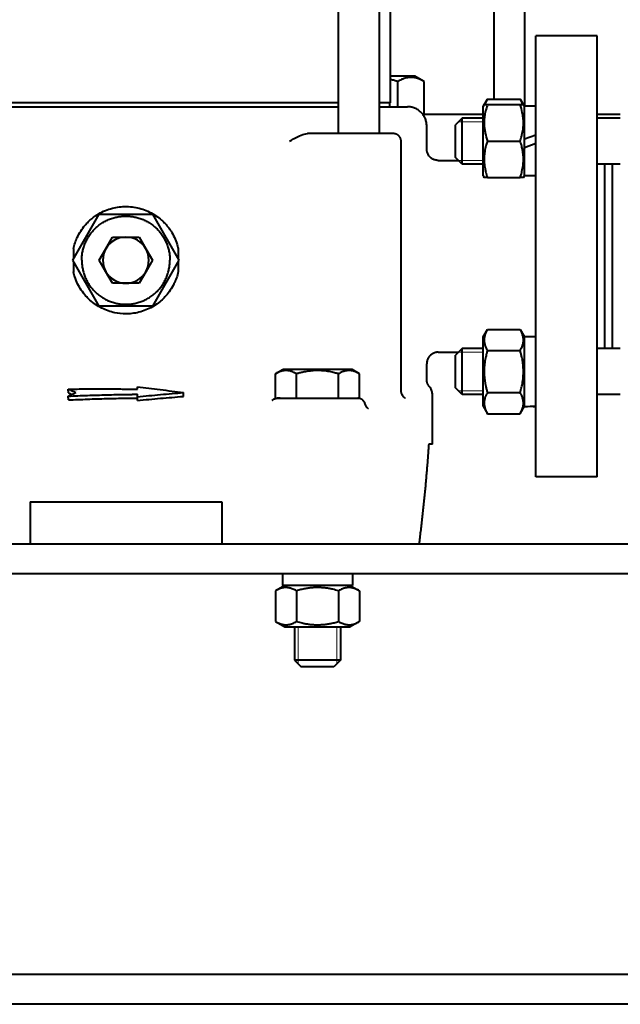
# Model space of a CAD drawing. Header units: millimetres. Extents: x -4428 to 3866, y -3426 to 3855.
# Tile 80 of 191: x -1317 to -1160, y 556 to 812. Entities that reach past the tile are written whole.
import ezdxf

# ---------------------------------------------------------------- set-up
doc = ezdxf.new("R2010")
doc.units = ezdxf.units.MM
doc.linetypes.add('K5LT_BASIC', pattern=[0])
doc.linetypes.add('K5LT_THIN', pattern=[0])
doc.layers.add('Системный слой', color=7, linetype='Continuous')

# ---------------------------------------------------------------- blocks, each defined once
blk = doc.blocks.new('U0')
at = {"layer": 'Системный слой', "color": 150, "linetype": 'K5LT_BASIC', "lineweight": 40, "true_color": 0x0080ff}
for p, q in [((-1193.34, 1176.5), (-1193.34, 791.59)), ((-1185.34, 1176.5), (-1185.34, 789.72)), ((-1233.88, 782.57), (-1233.88, 1088.57)), ((-1223.18, 782.57), (-1223.18, 1088.57)), ((-1220.34, 1078.57), (-1220.34, 790.57)), ((-1182.34, 693.07), (-1182.34, 808.07)), ((-1166.34, 808.07), (-1182.34, 808.07)), ((-1168.84, 808.07), (-1179.84, 808.07)), ((-1179.84, 808.07), (-1179.84, 808.07)), ((-1166.34, 693.07), (-1166.34, 808.07)), ((-1213.94, 797.57), (-1220.34, 797.57)), ((-1218.41, 789.57), (-1218.41, 796.15)), ((-1211.48, 796.15), (-1213.94, 797.57)), ((-1211.48, 787.57), (-1211.48, 796.15)), ((-1196.14, 789.65), (-1195.01, 791.59)), ((-1195.01, 791.59), (-1186.46, 791.59)), ((-1186.46, 791.59), (-1185.34, 789.65)), ((-1233.88, 790.57), (-1344.8, 790.57)), ((-1320.92, 789.57), (-1257.75, 789.57)), ((-1257.75, 789.57), (-1246.9, 789.57)), ((-1246.9, 789.57), (-1244.19, 789.57)), ((-1244.19, 789.57), (-1233.88, 789.57)), ((-1220.34, 790.57), (-1223.18, 790.57)), ((-1223.18, 789.57), (-1222.97, 789.57)), ((-1222.97, 789.57), (-1215.84, 789.57)), ((-1220.59, 790.57), (-1220.59, 789.57)), ((-1196.14, 789.65), (-1195.86, 790.12)), ((-1196.14, 771.6), (-1196.14, 789.65)), ((-1195.86, 790.12), (-1195.01, 790.12)), ((-1195.01, 790.12), (-1186.46, 790.12)), ((-1186.46, 790.12), (-1185.61, 790.12)), ((-1185.61, 790.12), (-1185.34, 789.65)), ((-1185.34, 781.2), (-1185.34, 789.72)), ((-1182.34, 789.72), (-1185.34, 789.72)), ((-1196.14, 787.57), (-1211.84, 787.57)), ((-1201.59, 786.62), (-1203.34, 784.87)), ((-1196.14, 786.62), (-1201.59, 786.62)), ((-1201.59, 780.62), (-1201.59, 786.62)), ((-1160.34, 787.57), (-1166.34, 787.57)), ((-1160.34, 786.62), (-1166.34, 786.62)), ((-1210.84, 778.57), (-1210.84, 784.57)), ((-1203.34, 780.62), (-1203.34, 784.87)), ((-1238.56, 782.57), (-1241.96, 782.57)), ((-1230.85, 782.57), (-1238.56, 782.57)), ((-1219.53, 782.57), (-1230.85, 782.57)), ((-1217.53, 715.69), (-1217.53, 780.57)), ((-1203.34, 776.37), (-1203.34, 780.62)), ((-1201.59, 774.62), (-1201.59, 780.62)), ((-1195.01, 780.62), (-1186.46, 780.62)), ((-1185.34, 781.2), (-1182.34, 782.29)), ((-1185.34, 778.96), (-1185.34, 781.2)), ((-1185.34, 778.96), (-1182.34, 780.05)), ((-1185.34, 771.52), (-1185.34, 778.96)), ((-1207.84, 775.57), (-1202.53, 775.57)), ((-1201.59, 774.62), (-1203.34, 776.37)), ((-1196.14, 774.62), (-1201.59, 774.62)), ((-1160.34, 774.62), (-1166.34, 774.62)), ((-1164.34, 750.57), (-1164.34, 774.62)), ((-1162.34, 750.57), (-1162.34, 774.62)), ((-1196.14, 771.6), (-1195.86, 771.12)), ((-1195.01, 771.12), (-1195.86, 771.12)), ((-1195.01, 771.12), (-1186.46, 771.12)), ((-1185.61, 771.12), (-1186.46, 771.12)), ((-1185.61, 771.12), (-1185.34, 771.6)), ((-1182.34, 771.52), (-1185.34, 771.52)), ((-1303.19, 749.58), (-1296.27, 761.56)), ((-1296.27, 761.56), (-1296.25, 761.57)), ((-1296.25, 761.57), (-1282.42, 761.57)), ((-1282.42, 761.57), (-1282.4, 761.56)), ((-1282.4, 761.56), (-1275.49, 749.58)), ((-1294.53, 752.57), (-1292.8, 755.57)), ((-1292.8, 755.57), (-1289.34, 755.57)), ((-1289.34, 755.57), (-1285.87, 755.57)), ((-1285.87, 755.57), (-1284.14, 752.57)), ((-1303.01, 752.58), (-1303.01, 749.89)), ((-1296.26, 749.57), (-1294.53, 752.57)), ((-1284.14, 752.57), (-1282.41, 749.57)), ((-1275.66, 752.58), (-1275.66, 749.89)), ((-1303.19, 749.57), (-1303.19, 749.58)), ((-1303.19, 749.57), (-1303.19, 749.56)), ((-1296.27, 737.58), (-1303.19, 749.56)), ((-1294.53, 746.57), (-1296.26, 749.57)), ((-1282.41, 749.57), (-1284.14, 746.57)), ((-1275.49, 749.56), (-1282.4, 737.58)), ((-1275.49, 749.58), (-1275.49, 749.57)), ((-1275.49, 749.56), (-1275.49, 749.57)), ((-1164.34, 726.52), (-1164.34, 750.57)), ((-1162.34, 726.52), (-1162.34, 750.57)), ((-1303.01, 749.26), (-1303.01, 746.57)), ((-1275.66, 749.26), (-1275.66, 746.57)), ((-1292.8, 743.57), (-1294.53, 746.57)), ((-1284.14, 746.57), (-1285.87, 743.57)), ((-1289.34, 743.57), (-1292.8, 743.57)), ((-1285.87, 743.57), (-1289.34, 743.57)), ((-1296.27, 737.58), (-1296.25, 737.57)), ((-1282.42, 737.57), (-1296.25, 737.57)), ((-1282.42, 737.57), (-1282.4, 737.58)), ((-1196.14, 729.55), (-1195.01, 731.49)), ((-1196.14, 725.03), (-1196.14, 729.55)), ((-1195.01, 731.49), (-1186.46, 731.49)), ((-1186.46, 731.49), (-1185.34, 729.55)), ((-1182.34, 729.62), (-1185.34, 729.62)), ((-1185.34, 711.44), (-1185.34, 729.62)), ((-1201.59, 726.52), (-1203.34, 724.77)), ((-1196.14, 726.52), (-1201.59, 726.52)), ((-1201.59, 714.52), (-1201.59, 726.52)), ((-1160.34, 726.52), (-1166.34, 726.52)), ((-1207.84, 725.57), (-1202.53, 725.57)), ((-1203.34, 716.27), (-1203.34, 724.77)), ((-1196.14, 711.5), (-1196.14, 725.03)), ((-1195.01, 726.01), (-1186.46, 726.01)), ((-1210.84, 718.51), (-1210.84, 722.57)), ((-1210.84, 722.57), (-1210.84, 722.57)), ((-1250.31, 719.95), (-1248.36, 721.07)), ((-1250.31, 713.57), (-1250.31, 719.95)), ((-1230.31, 721.07), (-1248.36, 721.07)), ((-1244.82, 713.57), (-1244.82, 719.95)), ((-1233.85, 713.57), (-1233.85, 719.95)), ((-1228.37, 719.95), (-1230.31, 721.07)), ((-1228.37, 713.57), (-1228.37, 719.95)), ((-1286.33, 715.91), (-1286.33, 716.56)), ((-1286.33, 715.91), (-1286.33, 716.56)), ((-1201.59, 714.52), (-1203.34, 716.27)), ((-1304.34, 714.97), (-1304.37, 715.95)), ((-1304.34, 713.14), (-1304.37, 714.12)), ((-1286.34, 713.63), (-1286.33, 714.61)), ((-1286.34, 712.98), (-1286.33, 713.96)), ((-1286.34, 712.98), (-1286.34, 713.63)), ((-1286.33, 713.96), (-1286.33, 714.61)), ((-1274.34, 714.05), (-1274.31, 715.04)), ((-1217.53, 715.69), (-1217.53, 715.69)), ((-1209.34, 701.57), (-1209.34, 714.35)), ((-1196.14, 714.52), (-1201.59, 714.52)), ((-1195.01, 715.04), (-1186.46, 715.04)), ((-1160.34, 714.52), (-1166.34, 714.52)), ((-1251.04, 713.17), (-1251.04, 713.17)), ((-1250.31, 713.57), (-1249.11, 713.57)), ((-1249.11, 713.57), (-1249.84, 713.57)), ((-1249.11, 713.57), (-1228.84, 713.57)), ((-1244.82, 713.57), (-1233.85, 713.57)), ((-1233.85, 713.57), (-1231.25, 713.57)), ((-1228.84, 713.57), (-1228.37, 713.57)), ((-1226.91, 712.1), (-1226.91, 712.1)), ((-1226.91, 712.1), (-1226.91, 712.1)), ((-1216.51, 713.59), (-1216.51, 713.59)), ((-1216.51, 713.59), (-1216.51, 713.59)), ((-1216.51, 713.59), (-1216.51, 713.59)), ((-1216.51, 713.59), (-1216.51, 713.59)), ((-1196.14, 711.5), (-1195.01, 709.55)), ((-1196.14, 711.5), (-1195.86, 711.02)), ((-1186.46, 709.55), (-1185.34, 711.5)), ((-1185.61, 711.02), (-1185.34, 711.5)), ((-1195.01, 709.55), (-1186.46, 709.55)), ((-1209.34, 701.57), (-1210.32, 701.57)), ((-1166.34, 693.07), (-1182.34, 693.07)), ((-1168.84, 693.07), (-1179.84, 693.07)), ((-1179.84, 693.07), (-1179.84, 693.07)), ((-1314.34, 686.57), (-1264.34, 686.57)), ((-1314.34, 686.57), (-1314.34, 675.57)), ((-1264.34, 686.57), (-1264.34, 675.57)), ((-389.34, 675.57), (-1389.34, 675.57)), ((-389.34, 667.77), (-1389.34, 667.77)), ((-1230.24, 667.77), (-1248.44, 667.77)), ((-1248.44, 667.77), (-1248.44, 664.77)), ((-1230.24, 667.77), (-1230.24, 664.77)), ((-1247.89, 664.77), (-1250.31, 663.38)), ((-1250.31, 663.38), (-1250.31, 655.37)), ((-1230.24, 664.77), (-1248.44, 664.77)), ((-1244.82, 663.38), (-1244.82, 655.37)), ((-1233.85, 663.38), (-1233.85, 655.37)), ((-1230.79, 664.77), (-1228.37, 663.38)), ((-1228.37, 663.38), (-1228.37, 655.37)), ((-1250.31, 655.37), (-1247.89, 653.97)), ((-1228.37, 655.37), (-1230.79, 653.97)), ((-1247.89, 653.97), (-1230.79, 653.97)), ((-1245.34, 653.97), (-1245.34, 645.32)), ((-1233.34, 653.97), (-1233.34, 645.32)), ((-1239.34, 645.32), (-1245.34, 645.32)), ((-1245.34, 645.32), (-1243.59, 643.57)), ((-1233.34, 645.32), (-1239.34, 645.32)), ((-1233.34, 645.32), (-1235.09, 643.57)), ((-1239.34, 643.57), (-1243.59, 643.57)), ((-1235.09, 643.57), (-1239.34, 643.57)), ((-389.34, 563.37), (-1389.34, 563.37)), ((-389.34, 555.57), (-1389.34, 555.57))]:
    blk.add_line(p, q, dxfattribs=at)
at = {"layer": 'Системный слой', "color": 7, "linetype": 'K5LT_THIN', "lineweight": 20}
for p, q in [((-1201.59, 785.68), (-1202.53, 785.68)), ((-1196.14, 785.68), (-1201.59, 785.68)), ((-1201.59, 775.57), (-1202.53, 775.57)), ((-1196.14, 775.57), (-1201.59, 775.57)), ((-1201.59, 725.57), (-1202.53, 725.57)), ((-1196.14, 725.57), (-1201.59, 725.57)), ((-1201.59, 715.47), (-1202.53, 715.47)), ((-1196.14, 715.47), (-1201.59, 715.47)), ((-1244.39, 653.97), (-1244.39, 645.32)), ((-1234.28, 653.97), (-1234.28, 645.32)), ((-1244.39, 645.32), (-1244.39, 644.38)), ((-1234.28, 645.32), (-1234.28, 644.38))]:
    blk.add_line(p, q, dxfattribs=at)
at = {"layer": 'Системный слой', "color": 150, "linetype": 'K5LT_BASIC', "lineweight": 40, "true_color": 0x0080ff}
for start, end in [(90, 150), (30, 90), (150, 210), (330, 30), (210, 270), (270, 330)]:
    blk.add_arc((-1289.34, 749.57), 6, start, end, dxfattribs=at)
for centre, start_param, end_param in [((-1186.91, 720.52), 1.633632, 1.754615), ((-1180.77, 720.52), 1.447696, 1.50796)]:
    blk.add_ellipse(centre, major_axis=(-25, 0), ratio=0.36397, start_param=start_param, end_param=end_param, dxfattribs=at)
for points, knots in [([(-1218.41, 796.15), (-1218.47, 796.17), (-1218.61, 796.21), (-1218.91, 796.3), (-1219.3, 796.4), (-1219.8, 796.53), (-1220.15, 796.61), (-1220.34, 796.65)], [0, 0, 0, 0, 0.573145, 1.432862, 2.865724, 4.41636, 6.226892, 6.226892, 6.226892, 6.226892]), ([(-1211.48, 796.15), (-1211.79, 796.33), (-1212.29, 796.59), (-1212.96, 796.87), (-1213.48, 797.03), (-1213.96, 797.14), (-1214.4, 797.2), (-1214.84, 797.23), (-1215.24, 797.22), (-1215.69, 797.18), (-1216.17, 797.09), (-1216.77, 796.92), (-1217.52, 796.63), (-1218.08, 796.34), (-1218.41, 796.15)], [0, 0, 0, 0, 2.031939, 3.311633, 4.396645, 5.423589, 6.350589, 7.262712, 8.209919, 8.934797, 10.132776, 11.301719, 12.813416, 15, 15, 15, 15]), ([(-1195.01, 791.59), (-1195.1, 791.44), (-1195.25, 791.18), (-1195.48, 790.69), (-1195.6, 790.35), (-1195.67, 790.12)], [0, 0, 0, 0, 1.918281, 3.26766, 6, 6, 6, 6]), ([(-1185.8, 790.12), (-1185.85, 790.28), (-1185.94, 790.55), (-1186.16, 791.04), (-1186.33, 791.37), (-1186.46, 791.59)], [0, 0, 0, 0, 1.912507, 3.220306, 6, 6, 6, 6]), ([(-1195.01, 790.12), (-1195.14, 789.73), (-1195.31, 789.19), (-1195.51, 788.39), (-1195.65, 787.74), (-1195.76, 787.03), (-1195.82, 786.39), (-1195.86, 785.81), (-1195.87, 785.26), (-1195.85, 784.8), (-1195.82, 784.28), (-1195.75, 783.6), (-1195.52, 782.31), (-1195.24, 781.29), (-1195.01, 780.62)], [0, 0, 0, 0, 1.905023, 2.606895, 3.844333, 4.968544, 5.957069, 6.813299, 7.701429, 8.533187, 8.934797, 10.132776, 11.738547, 15, 15, 15, 15]), ([(-1186.46, 780.62), (-1186.33, 781.02), (-1186.16, 781.56), (-1185.96, 782.36), (-1185.83, 783.01), (-1185.71, 783.72), (-1185.65, 784.35), (-1185.61, 784.94), (-1185.61, 785.49), (-1185.62, 785.95), (-1185.66, 786.47), (-1185.73, 787.15), (-1185.95, 788.44), (-1186.24, 789.45), (-1186.46, 790.12)], [0, 0, 0, 0, 1.905023, 2.606895, 3.844333, 4.968544, 5.957069, 6.813299, 7.701429, 8.533187, 8.934797, 10.132776, 11.738547, 15, 15, 15, 15]), ([(-1246.62, 780.57), (-1246.62, 780.57), (-1246.61, 780.58), (-1245.92, 780.98), (-1245.22, 781.39), (-1243.89, 782.06), (-1243.31, 782.31), (-1242.48, 782.53), (-1242.21, 782.57), (-1241.96, 782.57)], [-0.0012519, -0.0012519, -0.0012519, -0.0012519, 0, 0, 0.2404319, 0.2404319, 0.4679491, 0.4679491, 0.6035136, 0.6035136, 0.6035136, 0.6035136]), ([(-1195.01, 780.62), (-1195.12, 780.3), (-1195.29, 779.76), (-1195.5, 778.96), (-1195.65, 778.24), (-1195.74, 777.64), (-1195.8, 777.11), (-1195.85, 776.57), (-1195.87, 775.9), (-1195.85, 775.35), (-1195.82, 774.78), (-1195.76, 774.19), (-1195.62, 773.37), (-1195.39, 772.34), (-1195.16, 771.57), (-1195.01, 771.12)], [0, 0, 0, 0, 1.679816, 2.780687, 4.100621, 5.29978, 5.785161, 6.773962, 7.999819, 9.102067, 9.530451, 10.806592, 12.055167, 13.667644, 16, 16, 16, 16]), ([(-1186.46, 771.12), (-1186.35, 771.45), (-1186.18, 771.99), (-1185.98, 772.79), (-1185.83, 773.51), (-1185.73, 774.11), (-1185.67, 774.64), (-1185.62, 775.18), (-1185.6, 775.85), (-1185.62, 776.4), (-1185.66, 776.97), (-1185.72, 777.56), (-1185.85, 778.38), (-1186.08, 779.41), (-1186.31, 780.17), (-1186.46, 780.62)], [0, 0, 0, 0, 1.679816, 2.780687, 4.100621, 5.29978, 5.785161, 6.773962, 7.999819, 9.102067, 9.530451, 10.806592, 12.055167, 13.667644, 16, 16, 16, 16]), ([(-1207.84, 775.57), (-1207.89, 775.57), (-1207.94, 775.57), (-1208.09, 775.58), (-1208.19, 775.59), (-1208.43, 775.63), (-1208.56, 775.66), (-1208.83, 775.74), (-1208.96, 775.79), (-1209.22, 775.91), (-1209.35, 775.98), (-1209.59, 776.13), (-1209.71, 776.22), (-1209.93, 776.41), (-1210.03, 776.52), (-1210.22, 776.74), (-1210.3, 776.86), (-1210.46, 777.11), (-1210.53, 777.24), (-1210.64, 777.5), (-1210.69, 777.64), (-1210.74, 777.83), (-1210.76, 777.88), (-1210.78, 777.98), (-1210.79, 778.03), (-1210.8, 778.11), (-1210.8, 778.14), (-1210.81, 778.17), (-1210.81, 778.18), (-1210.81, 778.2), (-1210.82, 778.21), (-1210.82, 778.23), (-1210.82, 778.24), (-1210.82, 778.26), (-1210.82, 778.26), (-1210.82, 778.29), (-1210.82, 778.31), (-1210.83, 778.36), (-1210.83, 778.39), (-1210.84, 778.47), (-1210.84, 778.52), (-1210.84, 778.57)], [0, 0, 0, 0, 0.885123, 0.885123, 2.50785, 2.50785, 4.797832, 4.797832, 7.139922, 7.139922, 9.521302, 9.521302, 11.928005, 11.928005, 14.346819, 14.346819, 16.768005, 16.768005, 19.17578, 19.17578, 21.55483, 21.55483, 22.417801, 22.417801, 23.309947, 23.309947, 23.710711, 23.710711, 23.890739, 23.890739, 24.070768, 24.070768, 24.19673, 24.19673, 24.341769, 24.341769, 24.624215, 24.624215, 25.185293, 25.185293, 26, 26, 26, 26]), ([(-1303.01, 752.58), (-1302.79, 753.57), (-1302.46, 754.55), (-1301.49, 756.65), (-1300.78, 757.74), (-1299.71, 758.98), (-1299.44, 759.27), (-1298.59, 760.11), (-1297.94, 760.65), (-1296.18, 761.85), (-1295, 762.44), (-1292.57, 763.25), (-1291.33, 763.48), (-1289.62, 763.58), (-1289.13, 763.58), (-1288.01, 763.52), (-1287.38, 763.45), (-1285.51, 763.1), (-1284.28, 762.69), (-1281.99, 761.56), (-1280.93, 760.84), (-1279.69, 759.73), (-1279.38, 759.42), (-1278.44, 758.41), (-1277.85, 757.64), (-1276.68, 755.69), (-1276.16, 754.48), (-1275.77, 753.02), (-1275.71, 752.8), (-1275.66, 752.58)], [-3.934112, -3.934112, -3.934112, -3.934112, -3.644292, -3.644292, -3.278302, -3.278302, -3.161998, -3.161998, -2.917612, -2.917612, -2.548303, -2.548303, -2.192719, -2.192719, -2.044317, -2.044317, -1.860928, -1.860928, -1.499431, -1.499431, -1.136825, -1.136825, -1.005796, -1.005796, -0.725962, -0.725962, -0.35892, -0.35892, -0.294518, -0.294518, -0.294518, -0.294518]), ([(-1275.66, 746.57), (-1275.9, 745.47), (-1276.28, 744.39), (-1277.35, 742.22), (-1278.08, 741.16), (-1279.21, 739.89), (-1279.53, 739.57), (-1280.28, 738.88), (-1280.72, 738.52), (-1282.21, 737.46), (-1283.36, 736.85), (-1285.76, 735.98), (-1287.02, 735.71), (-1288.63, 735.59), (-1289, 735.57), (-1290.3, 735.58), (-1291.26, 735.67), (-1293.38, 736.11), (-1294.53, 736.52), (-1296.75, 737.63), (-1297.79, 738.35), (-1299, 739.43), (-1299.28, 739.7), (-1299.95, 740.42), (-1300.33, 740.88), (-1301.42, 742.4), (-1302.04, 743.55), (-1302.7, 745.35), (-1302.88, 745.95), (-1303.01, 746.57)], [-8.162742, -8.162742, -8.162742, -8.162742, -7.841831, -7.841831, -7.478031, -7.478031, -7.339522, -7.339522, -7.174999, -7.174999, -6.811679, -6.811679, -6.450818, -6.450818, -6.33868, -6.33868, -6.061769, -6.061769, -5.719555, -5.719555, -5.35947, -5.35947, -5.241224, -5.241224, -5.066089, -5.066089, -4.70227, -4.70227, -4.523148, -4.523148, -4.523148, -4.523148]), ([(-1195.01, 731.49), (-1195.15, 731.25), (-1195.36, 730.85), (-1195.58, 730.32), (-1195.71, 729.9), (-1195.79, 729.53), (-1195.85, 729.15), (-1195.87, 728.76), (-1195.85, 728.39), (-1195.8, 728.02), (-1195.72, 727.63), (-1195.54, 727.07), (-1195.3, 726.53), (-1195.09, 726.13), (-1195.01, 726.01)], [0, 0, 0, 0, 2.031939, 3.311633, 4.396645, 5.423589, 6.350589, 7.49983, 8.533187, 9.335775, 10.524184, 11.684847, 13.915004, 15, 15, 15, 15]), ([(-1186.46, 726.01), (-1186.32, 726.25), (-1186.11, 726.64), (-1185.9, 727.18), (-1185.77, 727.59), (-1185.68, 727.97), (-1185.62, 728.35), (-1185.6, 728.73), (-1185.62, 729.1), (-1185.67, 729.48), (-1185.75, 729.86), (-1185.93, 730.42), (-1186.17, 730.97), (-1186.38, 731.36), (-1186.46, 731.49)], [0, 0, 0, 0, 2.031939, 3.311633, 4.396645, 5.423589, 6.350589, 7.49983, 8.533187, 9.335775, 10.524184, 11.684847, 13.915004, 15, 15, 15, 15]), ([(-1207.84, 725.57), (-1207.84, 725.57), (-1207.85, 725.57), (-1207.88, 725.57), (-1207.89, 725.57), (-1207.94, 725.57), (-1207.97, 725.57), (-1208.07, 725.56), (-1208.13, 725.56), (-1208.32, 725.54), (-1208.45, 725.51), (-1208.71, 725.45), (-1208.84, 725.4), (-1209.1, 725.3), (-1209.23, 725.23), (-1209.48, 725.09), (-1209.6, 725), (-1209.83, 724.82), (-1209.94, 724.72), (-1210.13, 724.51), (-1210.23, 724.39), (-1210.39, 724.15), (-1210.47, 724.02), (-1210.59, 723.76), (-1210.65, 723.63), (-1210.74, 723.36), (-1210.77, 723.22), (-1210.8, 723.03), (-1210.81, 722.97), (-1210.82, 722.89), (-1210.82, 722.87), (-1210.83, 722.81), (-1210.83, 722.78), (-1210.83, 722.69), (-1210.84, 722.63), (-1210.84, 722.57)], [0, 0, 0, 0, 0.144702, 0.144702, 0.40999, 0.40999, 0.940565, 0.940565, 2.001716, 2.001716, 4.0999, 4.0999, 6.421389, 6.421389, 8.78865, 8.78865, 11.190685, 11.190685, 13.612811, 13.612811, 16.039622, 16.039622, 18.455521, 18.455521, 20.844609, 20.844609, 23.194075, 23.194075, 24.059442, 24.059442, 24.540782, 24.540782, 25.022123, 25.022123, 25.999905, 25.999905, 25.999905, 25.999905]), ([(-1195.01, 726.01), (-1195.09, 725.75), (-1195.27, 725.1), (-1195.54, 723.91), (-1195.73, 722.72), (-1195.82, 721.79), (-1195.85, 721.28), (-1195.86, 720.95), (-1195.86, 720.67), (-1195.86, 720.37), (-1195.86, 719.99), (-1195.84, 719.54), (-1195.79, 718.89), (-1195.68, 717.95), (-1195.48, 716.88), (-1195.25, 715.88), (-1195.09, 715.32), (-1195.01, 715.04)], [0, 0, 0, 0, 3.152296, 8.024027, 14.430358, 17.4743, 18.996271, 20.518242, 21.409855, 22.301468, 24.084694, 25.867919, 27.651145, 31.792504, 37.072525, 40.536262, 44, 44, 44, 44]), ([(-1186.46, 715.04), (-1186.39, 715.29), (-1186.21, 715.94), (-1185.93, 717.13), (-1185.74, 718.33), (-1185.66, 719.25), (-1185.63, 719.76), (-1185.62, 720.09), (-1185.61, 720.37), (-1185.61, 720.67), (-1185.62, 721.05), (-1185.64, 721.5), (-1185.68, 722.15), (-1185.79, 723.09), (-1185.99, 724.16), (-1186.22, 725.16), (-1186.38, 725.72), (-1186.46, 726.01)], [0, 0, 0, 0, 3.152296, 8.024027, 14.430358, 17.4743, 18.996271, 20.518242, 21.409855, 22.301468, 24.084694, 25.867919, 27.651145, 31.792504, 37.072525, 40.536262, 44, 44, 44, 44]), ([(-1244.82, 719.95), (-1245.06, 720.09), (-1245.46, 720.3), (-1245.99, 720.51), (-1246.41, 720.64), (-1246.78, 720.73), (-1247.16, 720.78), (-1247.55, 720.8), (-1247.92, 720.79), (-1248.29, 720.74), (-1248.68, 720.66), (-1249.24, 720.48), (-1249.78, 720.24), (-1250.18, 720.02), (-1250.31, 719.95)], [0, 0, 0, 0, 2.031939, 3.311633, 4.396645, 5.423589, 6.350589, 7.49983, 8.533187, 9.335775, 10.524184, 11.684847, 13.915004, 15, 15, 15, 15]), ([(-1233.85, 719.95), (-1234.11, 720.02), (-1234.76, 720.2), (-1235.95, 720.48), (-1237.14, 720.67), (-1238.06, 720.75), (-1238.58, 720.78), (-1238.91, 720.79), (-1239.19, 720.8), (-1239.49, 720.8), (-1239.86, 720.79), (-1240.32, 720.77), (-1240.96, 720.72), (-1241.9, 720.61), (-1242.97, 720.42), (-1243.98, 720.18), (-1244.54, 720.03), (-1244.82, 719.95)], [0, 0, 0, 0, 3.152296, 8.024027, 14.430358, 17.4743, 18.996271, 20.518242, 21.409855, 22.301468, 24.084694, 25.867919, 27.651145, 31.792504, 37.072525, 40.536262, 44, 44, 44, 44]), ([(-1228.37, 719.95), (-1228.61, 720.09), (-1229.01, 720.3), (-1229.54, 720.51), (-1229.95, 720.64), (-1230.33, 720.73), (-1230.71, 720.78), (-1231.09, 720.8), (-1231.46, 720.79), (-1231.84, 720.74), (-1232.23, 720.66), (-1232.79, 720.48), (-1233.33, 720.24), (-1233.72, 720.02), (-1233.85, 719.95)], [0, 0, 0, 0, 2.031939, 3.311633, 4.396645, 5.423589, 6.350589, 7.49983, 8.533187, 9.335775, 10.524184, 11.684847, 13.915004, 15, 15, 15, 15]), ([(-1286.33, 716.56), (-1284.36, 716.33), (-1282.38, 716.09), (-1278.37, 715.59), (-1276.34, 715.32), (-1274.31, 715.04)], [-1.390843, -1.390843, -1.390843, -1.390843, -0.705973, -0.705973, -0.000001, -0.000001, -0.000001, -0.000001]), ([(-1209.34, 714.34), (-1209.34, 714.47), (-1209.34, 714.59), (-1209.37, 714.89), (-1209.4, 715.05), (-1209.48, 715.37), (-1209.54, 715.53), (-1209.66, 715.84), (-1209.73, 715.98), (-1209.91, 716.29), (-1210.02, 716.45), (-1210.14, 716.59)], [36.996481, 36.996481, 36.996481, 36.996481, 37.776287, 37.776287, 38.804768, 38.804768, 39.824928, 39.824928, 40.831768, 40.831768, 41.999572, 41.999572, 41.999572, 41.999572]), ([(-1304.37, 715.95), (-1304.04, 715.81), (-1303.39, 715.53), (-1302.71, 715.24), (-1302.36, 715.09)], [0.0000105, 0.0000105, 0.0000105, 0.0000105, 0.5, 1, 1, 1, 1]), ([(-1304.37, 714.12), (-1304.03, 714.28), (-1303.7, 714.45), (-1303.03, 714.77), (-1302.7, 714.93), (-1302.36, 715.09)], [-0.5384756, -0.5384756, -0.5384756, -0.5384756, -0.2692357, -0.2692357, -0.000001, -0.000001, -0.000001, -0.000001]), ([(-1286.34, 712.98), (-1284.32, 713.19), (-1280.3, 713.57), (-1276.32, 713.9), (-1274.34, 714.05)], [0.0000034, 0.0000034, 0.0000034, 0.0000034, 0.5, 1, 1, 1, 1]), ([(-1286.33, 713.96), (-1284.31, 714.17), (-1280.28, 714.56), (-1276.29, 714.89), (-1274.31, 715.04)], [0.0000034, 0.0000034, 0.0000034, 0.0000034, 0.5, 1, 1, 1, 1]), ([(-1216.51, 713.59), (-1216.51, 713.59), (-1216.51, 713.59), (-1216.51, 713.59), (-1216.51, 713.59), (-1216.52, 713.6), (-1216.53, 713.61), (-1216.57, 713.63), (-1216.61, 713.66), (-1216.68, 713.73), (-1216.7, 713.74), (-1216.75, 713.79), (-1216.79, 713.83), (-1216.9, 713.94), (-1216.96, 714.02), (-1217.09, 714.2), (-1217.15, 714.3), (-1217.26, 714.5), (-1217.3, 714.6), (-1217.35, 714.71), (-1217.35, 714.72), (-1217.39, 714.84), (-1217.43, 714.96), (-1217.47, 715.13), (-1217.48, 715.19), (-1217.5, 715.29), (-1217.5, 715.32), (-1217.51, 715.37), (-1217.51, 715.38), (-1217.51, 715.41), (-1217.51, 715.43), (-1217.51, 715.45), (-1217.52, 715.46), (-1217.52, 715.47), (-1217.52, 715.48), (-1217.52, 715.51), (-1217.52, 715.53), (-1217.52, 715.6), (-1217.53, 715.64), (-1217.53, 715.69)], [0, 0, 0, 0, 0.017402, 0.017402, 1.63684, 1.63684, 3.27368, 3.27368, 6.547361, 6.547361, 7.445021, 7.445021, 9.240342, 9.240342, 11.857553, 11.857553, 14.208637, 14.208637, 16.181837, 16.181837, 16.401332, 16.401332, 18.497305, 18.497305, 19.523428, 19.523428, 20.104398, 20.104398, 20.348878, 20.348878, 20.593357, 20.593357, 20.719258, 20.719258, 20.882176, 20.882176, 21.193203, 21.193203, 21.999152, 21.999152, 21.999152, 21.999152]), ([(-1195.01, 715.04), (-1195.15, 714.79), (-1195.39, 714.33), (-1195.63, 713.73), (-1195.76, 713.25), (-1195.82, 712.88), (-1195.86, 712.54), (-1195.87, 712.23), (-1195.85, 711.91), (-1195.8, 711.56), (-1195.72, 711.17), (-1195.54, 710.61), (-1195.3, 710.07), (-1195.09, 709.68), (-1195.01, 709.55)], [0, 0, 0, 0, 2.031939, 3.844333, 4.968544, 5.957069, 6.813299, 7.701429, 8.533187, 9.335775, 10.524184, 11.738547, 13.915004, 15, 15, 15, 15]), ([(-1186.46, 709.55), (-1186.32, 709.79), (-1186.08, 710.25), (-1185.85, 710.86), (-1185.71, 711.34), (-1185.65, 711.7), (-1185.61, 712.04), (-1185.61, 712.36), (-1185.62, 712.67), (-1185.67, 713.02), (-1185.75, 713.42), (-1185.93, 713.98), (-1186.17, 714.52), (-1186.38, 714.91), (-1186.46, 715.04)], [0, 0, 0, 0, 2.031939, 3.844333, 4.968544, 5.957069, 6.813299, 7.701429, 8.533187, 9.335775, 10.524184, 11.738547, 13.915004, 15, 15, 15, 15]), ([(-1251.2, 713.06), (-1251.19, 713.07), (-1251.18, 713.07), (-1251.16, 713.08), (-1251.16, 713.09), (-1251.14, 713.1), (-1251.13, 713.11), (-1251.09, 713.13), (-1251.06, 713.15), (-1251.04, 713.17)], [0, 0, 0, 0, 0.2, 0.2, 0.4, 0.4, 0.6, 0.6, 0.9984125, 0.9984125, 0.9984125, 0.9984125]), ([(-1226.14, 710.91), (-1226.14, 710.91), (-1226.14, 710.9), (-1226.15, 710.91), (-1226.15, 710.91), (-1226.18, 710.93), (-1226.2, 710.95), (-1226.28, 711.01), (-1226.32, 711.06), (-1226.44, 711.18), (-1226.5, 711.26), (-1226.62, 711.43), (-1226.67, 711.52), (-1226.73, 711.63), (-1226.73, 711.64), (-1226.75, 711.68), (-1226.77, 711.72), (-1226.8, 711.78), (-1226.81, 711.81), (-1226.82, 711.84), (-1226.83, 711.85), (-1226.84, 711.88), (-1226.84, 711.89), (-1226.85, 711.91), (-1226.85, 711.92), (-1226.85, 711.93), (-1226.86, 711.94), (-1226.87, 711.96), (-1226.87, 711.98), (-1226.89, 712.03), (-1226.9, 712.07), (-1226.91, 712.1)], [0, 0, 0, 0, 0.779561, 0.779561, 2.909584, 2.909584, 5.819167, 5.819167, 9.05352, 9.05352, 12.287872, 12.287872, 15.111915, 15.111915, 15.272188, 15.272188, 16.304674, 16.304674, 16.861826, 16.861826, 17.162477, 17.162477, 17.463128, 17.463128, 17.617957, 17.617957, 17.81831, 17.81831, 18.200805, 18.200805, 19, 19, 19, 19]), ([(-1244.82, 663.38), (-1245.13, 663.55), (-1245.6, 663.79), (-1246.19, 664), (-1246.57, 664.11), (-1246.9, 664.17), (-1247.23, 664.21), (-1247.54, 664.23), (-1247.86, 664.22), (-1248.16, 664.18), (-1248.48, 664.13), (-1248.85, 664.03), (-1249.46, 663.82), (-1249.96, 663.57), (-1250.31, 663.38)], [0, 0, 0, 0, 2.598015, 3.881107, 4.839601, 5.73075, 6.542456, 7.499701, 8.245263, 9.112845, 9.974779, 10.829749, 12.096374, 15, 15, 15, 15]), ([(-1233.85, 663.38), (-1234.1, 663.45), (-1234.6, 663.58), (-1235.41, 663.78), (-1236.28, 663.95), (-1237.22, 664.1), (-1237.9, 664.17), (-1238.32, 664.19), (-1238.6, 664.21), (-1239.03, 664.22), (-1239.57, 664.23), (-1240.07, 664.21), (-1240.55, 664.18), (-1241.03, 664.14), (-1241.68, 664.06), (-1242.57, 663.93), (-1243.68, 663.69), (-1244.44, 663.48), (-1244.82, 663.38)], [0, 0, 0, 0, 2.939947, 5.879893, 9.40783, 12.935766, 16.692627, 17.123365, 17.687913, 19.835521, 21.98313, 23.782738, 25.582346, 27.381955, 29.181563, 33.055753, 37.527877, 42, 42, 42, 42]), ([(-1228.37, 663.38), (-1228.68, 663.55), (-1229.14, 663.79), (-1229.73, 664), (-1230.12, 664.11), (-1230.44, 664.17), (-1230.77, 664.21), (-1231.08, 664.23), (-1231.4, 664.22), (-1231.71, 664.18), (-1232.03, 664.13), (-1232.39, 664.03), (-1233.01, 663.82), (-1233.51, 663.57), (-1233.85, 663.38)], [0, 0, 0, 0, 2.598015, 3.881107, 4.839601, 5.73075, 6.542456, 7.499701, 8.245263, 9.112845, 9.974779, 10.829749, 12.096374, 15, 15, 15, 15]), ([(-1250.31, 655.37), (-1250, 655.19), (-1249.53, 654.96), (-1248.94, 654.74), (-1248.56, 654.64), (-1248.23, 654.57), (-1247.9, 654.53), (-1247.59, 654.52), (-1247.27, 654.53), (-1246.97, 654.56), (-1246.65, 654.62), (-1246.28, 654.71), (-1245.67, 654.92), (-1245.17, 655.17), (-1244.82, 655.37)], [0, 0, 0, 0, 2.598015, 3.881107, 4.839601, 5.73075, 6.542456, 7.499701, 8.245263, 9.112845, 9.974779, 10.829749, 12.096374, 15, 15, 15, 15]), ([(-1244.82, 655.37), (-1244.57, 655.3), (-1244.07, 655.16), (-1243.26, 654.97), (-1242.4, 654.79), (-1241.45, 654.65), (-1240.77, 654.58), (-1240.35, 654.55), (-1240.07, 654.54), (-1239.64, 654.52), (-1239.11, 654.52), (-1238.6, 654.54), (-1238.12, 654.56), (-1237.65, 654.6), (-1236.99, 654.68), (-1236.1, 654.82), (-1235, 655.06), (-1234.23, 655.26), (-1233.85, 655.37)], [0, 0, 0, 0, 2.939947, 5.879893, 9.40783, 12.935766, 16.692627, 17.123365, 17.687913, 19.835521, 21.98313, 23.782738, 25.582346, 27.381955, 29.181563, 33.055753, 37.527877, 42, 42, 42, 42]), ([(-1233.85, 655.37), (-1233.54, 655.19), (-1233.08, 654.96), (-1232.49, 654.74), (-1232.1, 654.64), (-1231.78, 654.57), (-1231.45, 654.53), (-1231.14, 654.52), (-1230.82, 654.53), (-1230.51, 654.56), (-1230.19, 654.62), (-1229.83, 654.71), (-1229.21, 654.92), (-1228.71, 655.17), (-1228.37, 655.37)], [0, 0, 0, 0, 2.598015, 3.881107, 4.839601, 5.73075, 6.542456, 7.499701, 8.245263, 9.112845, 9.974779, 10.829749, 12.096374, 15, 15, 15, 15])]:
    blk.add_open_spline(points, degree=3, knots=knots, dxfattribs=at)
for points, weights in [([(-1210.84, 784.57), (-1210.84, 789.57), (-1215.84, 789.57)], [0.951481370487, 0.672798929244, 0.951481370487]), ([(-1217.53, 780.57), (-1217.53, 782.57), (-1219.53, 782.57)], [0.949184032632, 0.671174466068, 0.949184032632]), ([(-1210.14, 716.59), (-1210.84, 717.42), (-1210.84, 718.51)], [0.842031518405, 0.841834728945, 0.951481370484]), ([(-1304.37, 715.95), (-1296.85, 716.08), (-1289.34, 715.97)], [1.08594864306, 1.09025368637, 1.08639513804]), ([(-1289.34, 715.97), (-1287.83, 715.94), (-1286.33, 715.91)], [1, 0.999994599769, 1]), ([(-1289.34, 714.57), (-1287.83, 714.6), (-1286.33, 714.61)], [1, 0.99999535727, 1]), ([(-1289.34, 713.59), (-1287.84, 713.61), (-1286.34, 713.63)], [1, 0.999995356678, 1]), ([(-1251.04, 713.17), (-1250.51, 713.57), (-1249.84, 713.57)], [0.864270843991, 0.837367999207, 0.902730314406]), ([(-1210.32, 701.57), (-1211.2, 688.53), (-1212.87, 675.57)], [1, 0.999538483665, 1])]:
    blk.add_rational_spline(points, weights, degree=2, dxfattribs=at)
for points, weights, knots in [([(-1300.84, 749.57), (-1300.84, 761.07), (-1289.34, 761.07), (-1277.84, 761.07), (-1277.84, 749.57)], [1, 0.707106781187, 1, 0.707106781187, 1], [0, 0, 0, 1.570796, 1.570796, 3.141593, 3.141593, 3.141593]), ([(-1300.84, 749.57), (-1300.84, 738.07), (-1289.34, 738.07), (-1277.84, 738.07), (-1277.84, 749.57)], [1, 0.707106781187, 1, 0.707106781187, 1], [0, 0, 0, 1.570796, 1.570796, 3.141593, 3.141593, 3.141593]), ([(-1226.91, 712.1), (-1227.05, 712.61), (-1227.42, 712.98), (-1228, 713.57), (-1228.84, 713.57)], [0.890342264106, 0.876748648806, 0.92273685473, 0.851744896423, 0.92273685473], [0.1761179, 0.1761179, 0.1761179, 0.5000092, 0.5000092, 1, 1, 1])]:
    blk.add_rational_spline(points, weights, degree=2, knots=knots, dxfattribs=at)
for points in [[(-1304.37, 714.12), (-1302.7, 714.2), (-1299.37, 714.33), (-1294.36, 714.48), (-1291.01, 714.55), (-1289.34, 714.57)], [(-1304.34, 714.97), (-1304.04, 714.84), (-1303.73, 714.71), (-1303.42, 714.58)], [(-1304.34, 713.14), (-1302.68, 713.21), (-1299.35, 713.35), (-1294.35, 713.5), (-1291.01, 713.57), (-1289.34, 713.59)]]:
    blk.add_open_spline(points, degree=3, dxfattribs=at)

msp = doc.modelspace()

# ---------------------------------------------------------------- block references
at = {"layer": 'Системный слой'}
msp.add_blockref('U0', (0, 0), dxfattribs=at)

doc.saveas('drawing.dxf')
